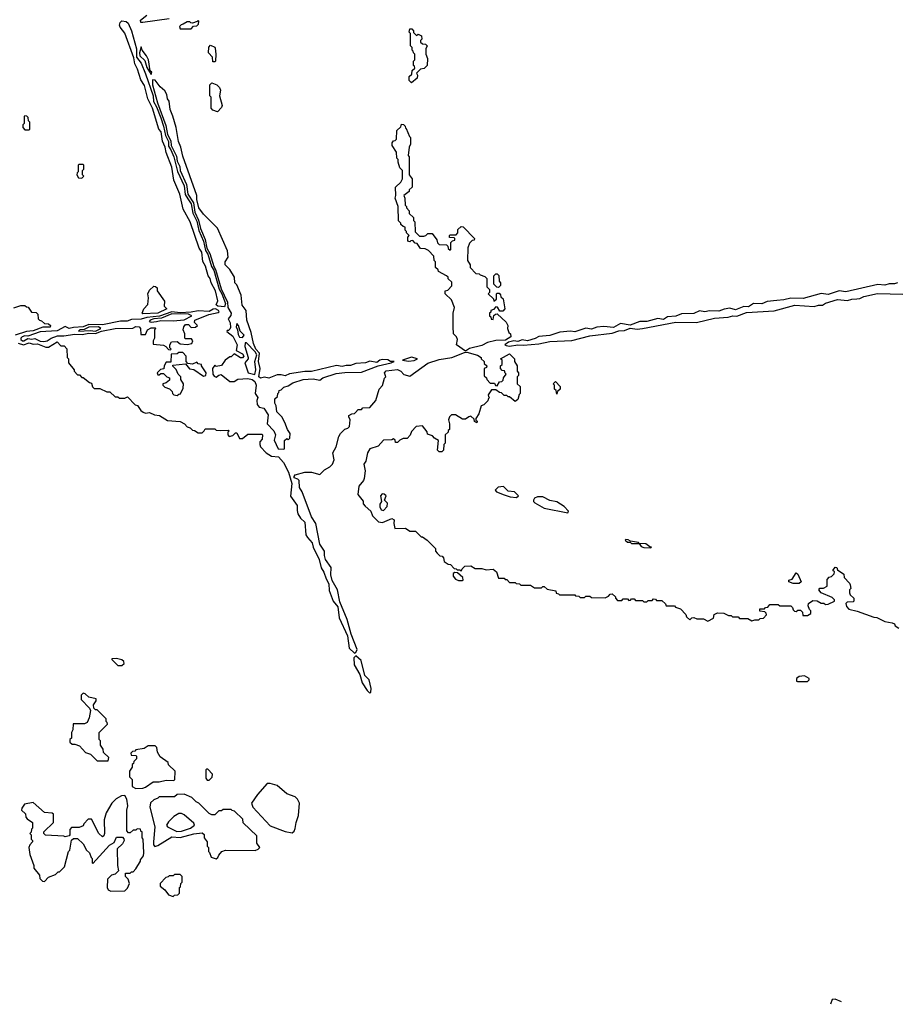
# Model space of a CAD drawing. Extents: x 2769579 to 2883812, y 684207 to 828660.
# Tile 63 of 256: x 2814147 to 2820470, y 685682 to 692795. Entities that reach past the tile are written whole.
import ezdxf

# ---------------------------------------------------------------- set-up
doc = ezdxf.new("R2010")
doc.units = 0

msp = doc.modelspace()

# ---------------------------------------------------------------- linework, layer by layer
at = {"layer": '0CON02XD'}
for points in [[(2815035, 692774), (2815022.5, 692775), (2815019.3, 692790.7), (2815065, 692827.5)], [(2815625, 690720), (2815577.5, 690725), (2815566.7, 690735), (2815577, 690763), (2815560, 690835), (2815530, 690895), (2815522.5, 690925), (2815507.5, 690945), (2815487.5, 691015), (2815468.3, 691048.3), (2815462.5, 691115), (2815443.8, 691143.8), (2815377.5, 691335), (2815327.5, 691425), (2815302.5, 691535), (2815260, 691635), (2815245, 691730), (2815203.8, 691835), (2815197.5, 691875), (2815177.7, 691917.7), (2815168, 691985), (2815152, 692005), (2815105.8, 692155.8), (2815072.7, 692222.7), (2815048.8, 692318.8), (2815020.9, 692360.9), (2814996.7, 692436.7), (2814977.5, 692475), (2814970.5, 692520.4), (2814905, 692697.5), (2814871.4, 692741.4), (2814868, 692755), (2814873.3, 692775), (2814883.6, 692786.4), (2814915, 692782.5), (2814929.1, 692769.1), (2814954.4, 692715), (2814990.5, 692585), (2814990, 692525), (2815025, 692480), (2815055.6, 692405), (2815111.5, 692245), (2815113.9, 692203.9), (2815135, 692166.2), (2815165, 692086.2), (2815186.2, 692025), (2815199.1, 691959.1), (2815221.1, 691915), (2815220.3, 691880.3), (2815238.5, 691855), (2815260, 691805), (2815287.3, 691697.3), (2815334.4, 691595), (2815341.1, 691531.1), (2815361.1, 691501.1), (2815385.5, 691465), (2815397.4, 691397.4), (2815425, 691338.8), (2815441.2, 691271.2), (2815475, 691196.2), (2815488.2, 691128.2), (2815505, 691101.2), (2815532.2, 691012.2), (2815548.8, 690985), (2815587.5, 690847.5), (2815607.1, 690815), (2815632.2, 690745), (2815625, 690720)], [(2815225, 692801.9), (2815035, 692774)], [(2815385, 692730), (2815401.7, 692748.3), (2815425, 692750), (2815438.3, 692761.7), (2815440, 692785), (2815435, 692790), (2815428.3, 692781.7), (2815395, 692770), (2815381.7, 692771.7), (2815375, 692780), (2815355, 692780), (2815328.3, 692761.7), (2815311.7, 692758.3), (2815300, 692745), (2815305, 692730), (2815385, 692730)], [(2816975, 692340), (2816960, 692355), (2816960, 692385), (2816978.3, 692401.7), (2816981.7, 692428.3), (2817000, 692445), (2816998.3, 692458.3), (2816990, 692465), (2816990, 692495), (2817000, 692505), (2817000, 692545), (2816990, 692555), (2816988.3, 692568.3), (2816980, 692575), (2816980, 692595), (2816970, 692605), (2816970, 692695), (2816960, 692705), (2816965, 692730), (2816978.3, 692728.3), (2816990, 692715), (2816991.7, 692701.7), (2817011.7, 692681.7), (2817025, 692690), (2817048.3, 692678.3), (2817050, 692655), (2817040, 692645), (2817041.7, 692631.7), (2817055, 692620), (2817078.3, 692618.3), (2817090, 692605), (2817080, 692585), (2817080, 692545), (2817092.5, 692515), (2817090, 692465), (2817068.3, 692441.7), (2817041.7, 692438.3), (2817011.7, 692408.3), (2817020, 692395), (2817018.3, 692371.7), (2816975, 692340)], [(2815555, 692490), (2815541.7, 692491.7), (2815540, 692525), (2815510, 692555), (2815513, 692597), (2815525, 692610), (2815555, 692597.5), (2815559.3, 692589.3), (2815562.5, 692545), (2815560, 692495), (2815555, 692490)], [(2815095, 692400), (2815100, 692415), (2815090, 692425), (2815077.5, 692505), (2815062.5, 692535), (2815030, 692575), (2815025, 692600), (2815012.5, 692555), (2815014.3, 692535), (2815049.5, 692499.6), (2815065, 692450), (2815095, 692400)], [(2816055, 689692.5), (2816060, 689695), (2816060, 689755), (2816075, 689770), (2816085, 689760), (2816098.3, 689771.7), (2816100, 689805), (2816080, 689835), (2816062.5, 689885), (2816040, 689925), (2816003, 689963), (2816000, 690005), (2815990, 690025), (2815990, 690055), (2816008.3, 690071.7), (2816010, 690095), (2816018.3, 690101.7), (2816020, 690115), (2816035, 690120), (2816055, 690140), (2816085, 690150), (2816118.3, 690171.7), (2816195, 690196.7), (2816265, 690200), (2816315, 690190), (2816335, 690207.5), (2816431.7, 690238.3), (2816495, 690246.2), (2816615, 690247.5), (2816735, 690293.3), (2816830, 690315), (2816850, 690325), (2816825, 690326.7), (2816805, 690337.5), (2816765, 690340.8), (2816746.7, 690335), (2816725, 690318), (2816675, 690328), (2816645, 690316.2), (2816575, 690311.4), (2816535, 690296.9), (2816505, 690297.1), (2816475, 690289.2), (2816434.1, 690295.9), (2816255, 690254.2), (2816205, 690252.5), (2816095, 690235.8), (2816065, 690222.5), (2816035, 690230), (2816005, 690229.2), (2815945, 690204.4), (2815915, 690211.9), (2815885, 690204.4), (2815874.5, 690214.5), (2815882.9, 690275), (2815871.9, 690325), (2815879.4, 690385), (2815853.1, 690415), (2815835.8, 690455), (2815819.2, 690535), (2815786.2, 690625), (2815781.2, 690695), (2815753.6, 690733.6), (2815746.7, 690805), (2815715, 690880), (2815700, 690895), (2815697.5, 690935), (2815665, 690990), (2815630, 691025), (2815630, 691045), (2815651.7, 691078.3), (2815647.5, 691125), (2815575, 691290), (2815475, 691390), (2815440.8, 691435), (2815426.2, 691495), (2815426.7, 691525), (2815325, 691810), (2815310, 691875), (2815293.8, 691915), (2815277.5, 692015), (2815251.7, 692098.3), (2815232.5, 692145), (2815227, 692207), (2815213, 692223), (2815210, 692255), (2815195, 692280), (2815160.7, 692310.7), (2815125, 692357.5), (2815105, 692360), (2815106.7, 692323.3), (2815142.5, 692195), (2815201.7, 692031.7), (2815215, 691966.7), (2815239.2, 691919.2), (2815241.5, 691885), (2815279.1, 691809.1), (2815285, 691773.3), (2815302.2, 691735), (2815305.7, 691705), (2815350.6, 691605), (2815361.1, 691535), (2815402.6, 691472.6), (2815412.1, 691405), (2815437.9, 691347.9), (2815453.2, 691286.8), (2815486.5, 691206.5), (2815498.9, 691145), (2815518.9, 691105), (2815549.2, 691010.8), (2815560.9, 690990.9), (2815601.8, 690851.8), (2815646.5, 690755), (2815650, 690715), (2815673.1, 690675), (2815671.1, 690658.9), (2815653.3, 690635), (2815666, 690605), (2815668.3, 690571.7), (2815665, 690560), (2815655, 690550), (2815645, 690550), (2815643, 690543), (2815685, 690507.5), (2815698.8, 690485), (2815716.1, 690446.1), (2815710, 690405), (2815755, 690380), (2815766, 690365), (2815755, 690352), (2815741.7, 690351.7), (2815695, 690380), (2815675, 690360), (2815665, 690360), (2815630, 690335), (2815605, 690297.5), (2815565, 690290), (2815555, 690300), (2815540, 690275), (2815542.5, 690235), (2815550.7, 690220.7), (2815565, 690212.5), (2815585, 690227.5), (2815601.7, 690231.7), (2815665, 690180), (2815695, 690180), (2815722.5, 690197.5), (2815795, 690202), (2815825, 690195.7), (2815845, 690180.8), (2815855.5, 690155), (2815846.2, 690095), (2815866, 690065), (2815860, 690045), (2815862.5, 690015), (2815876.2, 689996.2), (2815909.5, 689989.5), (2815941.2, 689941.2), (2815933.3, 689875), (2815983.1, 689825), (2815994.2, 689795), (2815983.8, 689756.2), (2816012.5, 689695), (2816055, 689692.5)], [(2815575, 692130), (2815541.7, 692141.7), (2815530, 692155), (2815530, 692235), (2815520, 692245), (2815520, 692325), (2815535, 692340), (2815570, 692325), (2815590, 692305), (2815597.5, 692285), (2815590, 692245), (2815610, 692175), (2815605, 692160), (2815575, 692130)], [(2814215, 692000), (2814220, 692005), (2814220, 692055), (2814210, 692065), (2814208.3, 692088.3), (2814198.3, 692098.3), (2814185, 692100), (2814180, 692095), (2814180, 692045), (2814170, 692035), (2814170, 692015), (2814185, 692000), (2814215, 692000)], [(2817365, 690400), (2817300, 690445), (2817307.5, 690485), (2817300, 690505), (2817280, 690525), (2817277.5, 690575), (2817277.5, 690675), (2817287.5, 690715), (2817265, 690770), (2817220, 690815), (2817220, 690835), (2817238.3, 690841.7), (2817268.3, 690871.7), (2817268.3, 690898.3), (2817241.7, 690921.7), (2817240, 690935), (2817230, 690945), (2817170, 690975), (2817168.3, 690988.3), (2817150, 691005), (2817150, 691045), (2817140, 691055), (2817137, 691087), (2817098.3, 691128.3), (2817075, 691140), (2817041.7, 691141.7), (2817018.3, 691178.3), (2817001.7, 691181.7), (2816985, 691200), (2816971.7, 691198.3), (2816965, 691190), (2816950, 691195), (2816950, 691225), (2816960, 691235), (2816940, 691255), (2816940, 691265), (2816930, 691275), (2816930, 691295), (2816915, 691300), (2816900, 691315), (2816900, 691325), (2816883, 691343), (2816880, 691445), (2816857.5, 691505), (2816862.5, 691525), (2816860, 691585), (2816898.3, 691621.7), (2816910, 691645), (2816910, 691705), (2816892.5, 691725), (2816880, 691765), (2816880, 691785), (2816870, 691795), (2816867, 691837), (2816837.5, 691885), (2816837.5, 691905), (2816845, 691920), (2816858.3, 691921.7), (2816868.3, 691931.7), (2816870, 691995), (2816898.3, 692021.7), (2816905, 692040), (2816918.3, 692038.3), (2816930, 692025), (2816931.7, 692011.7), (2816938.3, 692008.3), (2816961.7, 691951.7), (2816970, 691945), (2816970, 691895), (2816960, 691875), (2816952.5, 691815), (2816960, 691805), (2816960, 691675), (2816980, 691645), (2816980, 691585), (2816960, 691565), (2816960, 691555), (2816920, 691525), (2816927.5, 691505), (2816930, 691455), (2816940, 691445), (2816940, 691435), (2816960, 691415), (2816960, 691395), (2816990, 691365), (2816990, 691345), (2817000, 691335), (2817001.7, 691261.7), (2817035, 691230), (2817065, 691230), (2817080, 691235), (2817095, 691250), (2817125, 691250), (2817160, 691205), (2817163, 691183), (2817175, 691170), (2817228.3, 691168.3), (2817238.3, 691158.3), (2817241.7, 691141.7), (2817255, 691130), (2817260, 691135), (2817260, 691185), (2817271.7, 691198.3), (2817288.3, 691201.7), (2817290, 691215), (2817285, 691220), (2817251.7, 691221.7), (2817250, 691235), (2817255, 691240), (2817298.3, 691241.7), (2817310, 691255), (2817311.7, 691278.3), (2817335, 691300), (2817348.3, 691298.3), (2817430, 691215), (2817428.3, 691201.7), (2817415, 691200), (2817395, 691180), (2817383, 691147), (2817380, 691055), (2817400, 691025), (2817400, 691005), (2817441.7, 690961.7), (2817465, 690960), (2817471.7, 690951.7), (2817505, 690940), (2817520, 690925), (2817520, 690865), (2817540, 690845), (2817540, 690825), (2817530, 690815), (2817568.3, 690778.3), (2817571.7, 690761.7), (2817590, 690775), (2817590, 690815), (2817595, 690820), (2817608.3, 690818.3), (2817618.3, 690808.3), (2817621.7, 690791.7), (2817638.3, 690778.3), (2817650, 690705), (2817635, 690690), (2817615, 690690), (2817598.3, 690718.3), (2817585, 690720), (2817568.3, 690701.7), (2817550, 690695), (2817548.3, 690681.7), (2817540, 690675), (2817540, 690655), (2817548.3, 690648.3), (2817551.7, 690631.7), (2817565, 690630), (2817571.7, 690658.3), (2817581.7, 690668.3), (2817595, 690670), (2817659.3, 690609.3), (2817672.5, 690585), (2817670, 690565), (2817680, 690535), (2817690, 690525), (2817692.5, 690505), (2817655, 690479.2), (2817585, 690477.5), (2817525, 690462.5), (2817485, 690441.4), (2817395, 690420), (2817365, 690400)], [(2814595, 691650), (2814610, 691665), (2814600, 691675), (2814600, 691705), (2814610, 691715), (2814610, 691745), (2814605, 691750), (2814575, 691750), (2814570, 691745), (2814570, 691695), (2814561.7, 691688.3), (2814560, 691675), (2814571.7, 691651.7), (2814595, 691650)], [(2817605, 690860), (2817591.7, 690861.7), (2817570, 690885), (2817570, 690945), (2817585, 690960), (2817595, 690960), (2817607, 690947), (2817610, 690905), (2817620, 690895), (2817620, 690875), (2817605, 690860)], [(2815035, 690670), (2815030, 690675), (2815042.5, 690705), (2815071.7, 690738.3), (2815077.5, 690785), (2815072.5, 690815), (2815085, 690840), (2815115, 690870), (2815128.3, 690868.3), (2815138.3, 690858.3), (2815140, 690835), (2815191.7, 690761.7), (2815190, 690725), (2815210, 690705), (2815145, 690674.3), (2815035, 690670)], [(2820485, 690894.3), (2820464.4, 690885.6), (2820425, 690887.1), (2820395, 690877.1), (2820345, 690882.9), (2820111.7, 690828.3), (2820065, 690835.6), (2819985, 690808.6), (2819935, 690818), (2819805, 690780.6), (2819715, 690782.5), (2819665, 690770), (2819615, 690765.7), (2819545, 690758.1), (2819505, 690742.9), (2819445, 690744.3), (2819410, 690720), (2819375, 690724.2), (2819315, 690698.6), (2819275, 690710), (2819234, 690704), (2819195, 690688.1), (2819127.3, 690692.7), (2819095, 690684.2), (2819055, 690692.9), (2819015, 690672.5), (2818925, 690669.2), (2818885, 690652.5), (2818825, 690647.5), (2818795, 690630), (2818755, 690635.8), (2818675, 690613.8), (2818625, 690615.8), (2818555, 690588), (2818485, 690600.8), (2818435, 690570.8), (2818365, 690579.2), (2818315, 690574.2), (2818275, 690560), (2818235, 690565.8), (2818155, 690540.6), (2818125, 690544.3), (2818047.7, 690537.7), (2817975, 690514.2), (2817895, 690505.8), (2817868.3, 690491.7), (2817815, 690475.7), (2817775, 690482), (2817745, 690471.2), (2817714.4, 690475.6), (2817676.7, 690465), (2817650, 690445), (2817660.7, 690440.7), (2817685, 690436.7)], [(2817685, 690436.7), (2817745, 690446.7), (2817785, 690443.8), (2817895, 690453.3), (2817975, 690471.2), (2818133, 690477), (2818265, 690510), (2818425, 690530), (2818473.9, 690546.1), (2818515, 690550), (2818555, 690567.5), (2818605, 690560), (2818645, 690563.3), (2818885, 690608.8), (2819035, 690606.7), (2819165, 690638), (2819263, 690647), (2819296.4, 690656.4), (2819326.4, 690653.6), (2819395, 690680), (2819595, 690692.5), (2819745, 690732), (2819885, 690722.5), (2819915, 690732.5), (2819945, 690732.5), (2819965, 690747.5), (2820053.6, 690773.6), (2820125, 690767.5), (2820157, 690777), (2820191.7, 690778.3), (2820215, 690780), (2820243.6, 690796.4), (2820342.3, 690817.7), (2820525, 690812.5)], [(2814105, 690712.5), (2814155, 690730), (2814185, 690730), (2814195, 690720), (2814208.3, 690718.3), (2814233, 690683), (2814265, 690680), (2814278.3, 690668.3), (2814280, 690635), (2814290, 690625), (2814305, 690620), (2814325, 690600), (2814355, 690597.5), (2814370, 690585), (2814366.4, 690573.6), (2814315, 690573.3), (2814245, 690546.2), (2814195, 690542), (2814112.9, 690517.1)], [(2815235, 690410), (2815240, 690415), (2815230, 690425), (2815230, 690445), (2815243, 690467), (2815285, 690470), (2815305, 690452.5), (2815355, 690447.5), (2815390, 690455), (2815397.5, 690475), (2815388.3, 690488.3), (2815345, 690490), (2815340, 690495), (2815340, 690525), (2815327.5, 690555), (2815332.5, 690575), (2815345, 690592.5), (2815365, 690592.5), (2815385, 690572.5), (2815417, 690573), (2815430, 690585), (2815408.3, 690608.3), (2815412.5, 690625), (2815513.6, 690666.4), (2815580.7, 690679.3), (2815587.5, 690685), (2815583.3, 690695), (2815560, 690705), (2815545, 690704), (2815514.3, 690685.7), (2815435, 690691.8), (2815385, 690681.1), (2815305, 690676.1), (2815245, 690684.6), (2815155.9, 690654.1), (2815065, 690643.5), (2815025, 690631.1), (2814955, 690629.4), (2814923.3, 690616.7), (2814875, 690618.2), (2814745, 690590.9), (2814645, 690592.5), (2814605, 690575.5), (2814535, 690572.5), (2814505, 690563.1), (2814475, 690578.9), (2814418, 690548), (2814295, 690539.5), (2814205, 690508.8), (2814185, 690510.8), (2814165, 690504), (2814156, 690495), (2814156, 690485), (2814165.8, 690475.8), (2814176.7, 690475), (2814205, 690492), (2814235, 690486.9), (2814255, 690492.9), (2814295, 690472.9), (2814320.6, 690469.4), (2814346.1, 690473.9), (2814375, 690494.4), (2814418.7, 690511.3), (2814465, 690510), (2814545, 690523.1), (2814598.7, 690521.3), (2814645, 690530.9), (2814695, 690527.9), (2814736.7, 690545), (2814835, 690564.4), (2814963, 690567), (2814985, 690578.8), (2815010, 690575), (2815020, 690565), (2815021.7, 690521.7), (2815055, 690520), (2815070, 690555), (2815095, 690570), (2815125, 690570), (2815130, 690565), (2815120, 690555), (2815120, 690495), (2815110, 690475), (2815111.7, 690451.7), (2815185, 690442.5), (2815203, 690433), (2815221.7, 690411.7), (2815235, 690410)], [(2815095, 690610.8), (2815135, 690614.4), (2815165, 690622.9), (2815255, 690620), (2815335, 690626.5), (2815390, 690655), (2815365, 690667.1), (2815245, 690669.2), (2815171.1, 690638.9), (2815115, 690634.2), (2815090, 690625), (2815082.5, 690615), (2815095, 690610.8)], [(2814695, 690543.8), (2814733.3, 690565), (2814715, 690575.4), (2814645, 690572.9), (2814613.1, 690556.9), (2814580, 690555), (2814572.5, 690545), (2814655, 690548.9), (2814695, 690543.8)], [(2815755, 690500), (2815767, 690517), (2815740, 690545), (2815727.5, 690585), (2815715, 690600), (2815710, 690575), (2815720, 690555), (2815725, 690520), (2815735, 690502.5), (2815755, 690500)], [(2814135, 690458), (2814175, 690446), (2814215, 690460), (2814245, 690450), (2814275, 690452.5), (2814335, 690430), (2814355, 690430), (2814417, 690467), (2814445, 690440), (2814468.3, 690438.3), (2814488.3, 690418.3), (2814490, 690355), (2814500, 690345), (2814500, 690315), (2814540, 690265), (2814540, 690255), (2814565, 690230), (2814578.3, 690228.3), (2814595, 690210), (2814605, 690210), (2814650, 690175), (2814665, 690170), (2814673, 690143), (2814685, 690130), (2814725, 690130), (2814775, 690107.5), (2814797, 690107), (2814835, 690070), (2814855, 690070), (2814868.3, 690061.7), (2814905, 690060), (2814925, 690070), (2814981.7, 690011.7), (2814998.3, 690008.3), (2815020.7, 689970.7), (2815039.3, 689959.3), (2815055, 689952.5), (2815085, 689957.5), (2815120.7, 689940.7), (2815156.4, 689936.4), (2815215, 689900), (2815305, 689892.5), (2815336.4, 689876.4), (2815355, 689852.5), (2815377, 689847), (2815395, 689830), (2815408.3, 689828.3), (2815435, 689810), (2815465, 689810), (2815480, 689825), (2815485, 689840), (2815555, 689840), (2815565, 689830), (2815595, 689827.5), (2815655, 689830), (2815660, 689825), (2815650, 689815), (2815650, 689795), (2815660, 689785), (2815685, 689790), (2815705, 689810), (2815715, 689810), (2815735, 689770), (2815755, 689770), (2815795, 689800), (2815895, 689800), (2815900, 689795), (2815897.5, 689765), (2815880, 689745), (2815880, 689725), (2815885, 689710), (2815927, 689667), (2815965, 689642.5), (2816016.4, 689636.4), (2816052, 689595), (2816087.1, 689525), (2816113.1, 689445), (2816102.7, 689352.7), (2816151.2, 689285), (2816149.5, 689249.6), (2816155.8, 689225.8), (2816173.8, 689195), (2816205.6, 689165.6), (2816214.2, 689074.2), (2816224.2, 689054.2), (2816260, 689015), (2816266, 688985), (2816310, 688895), (2816323.3, 688835), (2816344.2, 688804.2), (2816360, 688755), (2816380, 688720), (2816381.7, 688671.7), (2816411.2, 688595), (2816444.2, 688554.2), (2816454.2, 688474.2), (2816514, 688345), (2816526.2, 688255), (2816565, 688217.5), (2816575, 688222.5), (2816582.9, 688245), (2816540, 688355), (2816511.7, 688461.7), (2816459.5, 688589.6), (2816442, 688675), (2816403, 688743), (2816393.8, 688783.8), (2816397, 688837), (2816355.7, 688895.7), (2816347.1, 688925), (2816347.5, 688955), (2816314.3, 689005), (2816284.2, 689155), (2816254.6, 689204.6), (2816186, 689385), (2816167.5, 689415), (2816165.8, 689465.8), (2816156.1, 689476.1), (2816130, 689485), (2816128, 689495), (2816135, 689506), (2816205, 689526.2), (2816255, 689526.7), (2816315, 689510), (2816347, 689543), (2816387.5, 689565), (2816406.4, 689583.6), (2816416.7, 689615), (2816407.5, 689665), (2816431.7, 689708.3), (2816452.5, 689785), (2816463.6, 689806.4), (2816493.6, 689836.4), (2816517, 689843), (2816527.5, 689855), (2816532.5, 689905), (2816522.5, 689925), (2816523.9, 689936.1), (2816545, 689947.5), (2816565, 689950), (2816571.7, 689958.3)], [(2815845, 690232.5), (2815851.2, 690265), (2815845.7, 690325), (2815860, 690375), (2815847.8, 690395), (2815785, 690460), (2815775, 690460), (2815772.5, 690435), (2815797.5, 690355), (2815795.8, 690344.2), (2815773.3, 690315), (2815797.5, 690245), (2815845, 690232.5)], [(2815285, 690080), (2815295, 690090), (2815308.3, 690091.7), (2815327, 690133), (2815330, 690165), (2815310, 690195), (2815310, 690215), (2815290, 690235), (2815277, 690267), (2815251.7, 690291.7), (2815251.7, 690298.3), (2815345, 690310), (2815372.5, 690272.5), (2815405, 690267.5), (2815475, 690220), (2815490, 690225), (2815492.5, 690245), (2815460, 690295), (2815460, 690305), (2815435, 690310), (2815425, 690320), (2815395, 690307.5), (2815361.7, 690311.7), (2815350, 690325), (2815350, 690365), (2815325, 690390), (2815295, 690390), (2815285, 690380), (2815241.7, 690378.3), (2815238.3, 690321.7), (2815205, 690320), (2815190, 690295), (2815188.3, 690271.7), (2815163, 690267), (2815140, 690245), (2815145, 690230), (2815155, 690230), (2815165, 690240), (2815185, 690240), (2815210, 690215), (2815228.3, 690208.3), (2815228.3, 690191.7), (2815205, 690172.5), (2815180, 690165), (2815180, 690155), (2815195, 690140), (2815228.3, 690128.3), (2815248.3, 690108.3), (2815250, 690095), (2815260, 690085), (2815285, 690080)], [(2816571.7, 689958.3), (2816591.7, 689978.3), (2816615, 689980), (2816625, 689990), (2816675, 689992.5), (2816717.5, 690045), (2816743, 690127), (2816767, 690153), (2816780, 690205), (2816790, 690215), (2816780, 690245), (2816792.3, 690257.7), (2816875, 690267.5), (2816900, 690255), (2816921.7, 690231.7), (2816965, 690220), (2817095, 690313.3), (2817175, 690341.2), (2817266.4, 690353.6), (2817358.3, 690391.7), (2817375, 690392.5), (2817451.7, 690371.7), (2817480, 690355), (2817480, 690345), (2817500, 690325), (2817501.7, 690311.7), (2817520, 690295), (2817518.3, 690281.7), (2817500, 690275), (2817501.7, 690221.7), (2817518.3, 690208.3), (2817520, 690195), (2817545, 690170), (2817575, 690170), (2817581.7, 690151.7), (2817595, 690150), (2817611.7, 690178.3), (2817628.3, 690181.7), (2817638.3, 690191.7), (2817641.7, 690208.3), (2817660, 690235), (2817651.7, 690241.7), (2817648.3, 690258.3), (2817631.7, 690261.7), (2817620, 690275), (2817620, 690295), (2817630, 690305), (2817630, 690335), (2817620, 690345), (2817685, 690380), (2817720, 690345), (2817720, 690325), (2817740, 690295), (2817740, 690255), (2817750, 690245), (2817750, 690225), (2817740, 690215), (2817740, 690165), (2817760, 690145), (2817760, 690095), (2817753, 690087), (2817745, 690050), (2817725, 690037.5), (2817685, 690070), (2817675, 690070), (2817665, 690080), (2817645, 690080), (2817625, 690100), (2817611.7, 690101.7), (2817585, 690120), (2817555, 690120), (2817530, 690085), (2817531.7, 690071.7), (2817540, 690065), (2817531.7, 690058.3), (2817528.3, 690041.7), (2817498.3, 690011.7), (2817480, 690005), (2817461.7, 689948.3), (2817440, 689915), (2817441.7, 689901.7), (2817450, 689895), (2817448.3, 689881.7), (2817431.7, 689891.7), (2817428.3, 689908.3), (2817405, 689930), (2817390, 689925), (2817365, 689910), (2817345, 689910), (2817295, 689940), (2817265, 689940), (2817250, 689925), (2817242.5, 689905), (2817250, 689875), (2817250, 689835), (2817241.7, 689828.3), (2817240, 689815), (2817220, 689795), (2817220, 689735), (2817210, 689725), (2817207.5, 689685), (2817195, 689672.5), (2817175, 689673.3), (2817163.3, 689685), (2817170, 689755), (2817141.7, 689771.7), (2817128.3, 689788.3), (2817091.7, 689801.7), (2817088.3, 689818.3), (2817055, 689860), (2817010, 689855), (2816975, 689820), (2816967, 689793), (2816945, 689770), (2816915, 689770), (2816891.7, 689758.3), (2816875, 689740), (2816861.7, 689741.7), (2816858.3, 689758.3), (2816845, 689767.5), (2816835, 689760), (2816773, 689757), (2816736.1, 689713.9), (2816676.4, 689693.6), (2816657.5, 689665), (2816647.5, 689605), (2816632.5, 689585), (2816641.2, 689535), (2816635, 689480), (2816630, 689465), (2816596.7, 689425), (2816587.5, 689365), (2816627, 689317), (2816628.3, 689298.3), (2816640.7, 689280.7), (2816682.5, 689245), (2816695, 689210), (2816737.5, 689167.5), (2816766.4, 689163.6), (2816835, 689192.5), (2816851.7, 689181.7), (2816847.5, 689155), (2816855, 689120), (2816931.7, 689121.7), (2816965, 689100), (2817005, 689100), (2817045, 689060), (2817055, 689060), (2817090, 689035), (2817150, 688975), (2817150, 688955), (2817161.7, 688941.7), (2817181.7, 688921.7), (2817198.3, 688918.3), (2817208.3, 688908.3), (2817211.7, 688881.7), (2817241.7, 688861.7), (2817258.3, 688858.3), (2817285, 688830), (2817298.3, 688828.3), (2817305, 688820), (2817325, 688820), (2817335, 688810), (2817341.7, 688828.3), (2817361.7, 688848.3), (2817405, 688850), (2817435, 688830), (2817485, 688830), (2817515, 688820), (2817566.4, 688826.4), (2817590, 688805), (2817605, 688760), (2817645, 688760), (2817651.7, 688751.7), (2817665, 688750), (2817685, 688730), (2817725, 688730), (2817733, 688723), (2817755, 688720), (2817765, 688710), (2817835, 688710), (2817865, 688690), (2817915, 688690), (2817925, 688700), (2817935, 688700), (2817955, 688680), (2818018.3, 688668.3), (2818021.7, 688651.7), (2818038.3, 688648.3), (2818045, 688640), (2818155, 688640), (2818161.7, 688631.7), (2818185, 688630), (2818195, 688620), (2818225, 688620), (2818235, 688630), (2818265, 688630), (2818275, 688620), (2818375, 688617.5), (2818399.3, 688630.7), (2818410, 688645), (2818425, 688647.5), (2818450, 688625), (2818450, 688615), (2818465, 688600), (2818495, 688600), (2818505, 688610), (2818535, 688610), (2818545, 688600), (2818558.3, 688601.7), (2818565, 688610), (2818585, 688610), (2818595, 688600), (2818645, 688600), (2818655, 688590), (2818675, 688590), (2818685, 688600), (2818715, 688600), (2818725, 688610), (2818738.3, 688608.3), (2818745, 688600), (2818785, 688600), (2818810, 688575), (2818815, 688560), (2818875, 688560), (2818881.7, 688551.7), (2818918.3, 688538.3), (2818958.3, 688498.3), (2818961.7, 688481.7), (2818985, 688460), (2819000, 688475), (2819015, 688476.7), (2819037, 688467), (2819086, 688466), (2819115, 688450), (2819158.3, 688471.7), (2819161.7, 688498.3), (2819185, 688510), (2819231.7, 688508.3), (2819265, 688490), (2819285, 688490), (2819295, 688480), (2819335, 688480), (2819345, 688470), (2819405, 688470), (2819435, 688452.5), (2819455, 688460), (2819485, 688460), (2819495, 688470), (2819518.3, 688471.7), (2819540, 688495), (2819538.3, 688508.3), (2819528.3, 688518.3), (2819491.7, 688521.7), (2819491.7, 688538.3), (2819525, 688540), (2819531.7, 688548.3), (2819548.3, 688551.7), (2819565, 688570), (2819625, 688570), (2819635, 688560), (2819715, 688560), (2819728.3, 688548.3), (2819731.7, 688531.7), (2819741.7, 688521.7), (2819755, 688520), (2819765, 688530), (2819785, 688530), (2819800, 688515), (2819801.7, 688491.7), (2819835, 688490), (2819860, 688505), (2819860, 688525), (2819850, 688535), (2819840.7, 688560.7), (2819843, 688577), (2819875, 688600), (2819905, 688597.5), (2819935, 688580), (2819955, 688580), (2819965, 688570), (2819985, 688572.5), (2820030, 688595), (2820030, 688605), (2820015, 688620), (2819933.9, 688653.9), (2819917.5, 688675), (2819925, 688687.5), (2819951.7, 688688.3), (2819978.3, 688701.7), (2819978.3, 688751.7), (2819991.7, 688768.3), (2820008.3, 688771.7), (2820028.3, 688791.7), (2820030, 688805), (2820020, 688815), (2820035, 688840), (2820048.3, 688838.3), (2820051.7, 688821.7), (2820098.3, 688788.3), (2820100, 688765), (2820140, 688725), (2820143, 688713), (2820150, 688685), (2820140, 688675), (2820140, 688655), (2820145, 688640), (2820170, 688615), (2820170, 688595), (2820165, 688590), (2820123, 688587), (2820111.7, 688578.3), (2820117.5, 688555), (2820135, 688537.5), (2820195, 688522.5), (2820315, 688477.5), (2820336.4, 688476.4), (2820395, 688447.5), (2820447, 688437), (2820465, 688430), (2820470, 688415), (2820495, 688400)], [(2816955, 690327.5), (2816995, 690333.3), (2817020, 690345), (2816975, 690356.2), (2816910, 690335), (2816955, 690327.5)], [(2818025, 690090), (2818020, 690115), (2818010, 690125), (2818010, 690155), (2818000, 690165), (2818015, 690180), (2818050, 690145), (2818050, 690125), (2818031.7, 690108.3), (2818025, 690090)], [(2817735, 689342.5), (2817750, 689355), (2817720, 689385), (2817675, 689390), (2817641.7, 689421.7), (2817603, 689417), (2817580, 689395), (2817590, 689385), (2817645, 689362.5), (2817688.3, 689348.3), (2817735, 689342.5)], [(2816775, 689250), (2816800.7, 689279.3), (2816803, 689303), (2816780, 689325), (2816792.5, 689355), (2816778.3, 689368.3), (2816765, 689370), (2816753.3, 689355), (2816760, 689315), (2816747.5, 689295), (2816746.7, 689275), (2816756.7, 689255), (2816775, 689250)], [(2818105, 689232.5), (2818110, 689245), (2818079.3, 689279.3), (2818025, 689312.5), (2817975, 689322.5), (2817925, 689347.5), (2817885, 689347.5), (2817865, 689337.5), (2817857.5, 689325), (2817857.5, 689315), (2817867.5, 689305), (2817935, 689266.7), (2818105, 689232.5)], [(2818705, 688980), (2818710, 688985), (2818697.5, 688987.5), (2818669.3, 689009.3), (2818620, 689010), (2818615, 689017.5), (2818558.3, 689028.3), (2818541.7, 689038.3), (2818525, 689040), (2818520, 689035), (2818535, 689020), (2818555, 689020), (2818565, 689010), (2818620, 689010), (2818635, 688990), (2818653, 688983), (2818705, 688980)], [(2817345, 688743.3), (2817350, 688745), (2817347.5, 688765), (2817308.3, 688798.3), (2817288.3, 688801.7), (2817277, 688793), (2817276.2, 688775), (2817295, 688753.8), (2817315, 688744), (2817345, 688743.3)], [(2819731.7, 688721.7), (2819700, 688735), (2819700, 688745), (2819725, 688752.5), (2819755, 688800), (2819765, 688790), (2819790, 688735), (2819775, 688722.5), (2819731.7, 688721.7)], [(2816675, 687930), (2816682.5, 687937.5), (2816685.8, 687964.2), (2816671.4, 688025), (2816638.3, 688058.3), (2816612, 688165), (2816575, 688200), (2816560, 688185), (2816563.3, 688135), (2816603.6, 688063.6), (2816618.8, 688005), (2816655, 687950), (2816675, 687930)], [(2814885, 688130), (2814900, 688145), (2814898.3, 688158.3), (2814885, 688170), (2814845, 688180), (2814811.7, 688178.3), (2814811.7, 688171.7), (2814855, 688130), (2814885, 688130)], [(2819763.6, 688013.6), (2819835, 688013.8), (2819847.5, 688025), (2819847.5, 688035), (2819815, 688053.8), (2819775, 688051.2), (2819756.7, 688035), (2819757.5, 688017.5), (2819763.6, 688013.6)], [(2814785, 687440), (2814790, 687465), (2814751.7, 687501.7), (2814750, 687525), (2814730, 687555), (2814730, 687585), (2814720, 687595), (2814720, 687645), (2814780, 687705), (2814778.3, 687718.3), (2814770, 687725), (2814770, 687745), (2814705, 687810), (2814695, 687810), (2814681.7, 687821.7), (2814680, 687845), (2814700, 687875), (2814698.3, 687888.3), (2814645, 687900), (2814620, 687925), (2814605, 687930), (2814590, 687915), (2814590, 687885), (2814651.7, 687821.7), (2814657.5, 687805), (2814649.3, 687750.7), (2814633, 687717), (2814615, 687707.5), (2814531.7, 687708.3), (2814530, 687665), (2814520, 687645), (2814520, 687605), (2814510, 687595), (2814510, 687575), (2814525, 687560), (2814545, 687560), (2814578.3, 687548.3), (2814621.7, 687501.7), (2814658.3, 687488.3), (2814705, 687440), (2814785, 687440)], [(2814985, 687240), (2815035, 687242.5), (2815055, 687250), (2815110.7, 687289.3), (2815155, 687290), (2815205, 687300), (2815255, 687297.5), (2815267, 687303), (2815270, 687365), (2815221.7, 687411.7), (2815218.3, 687428.3), (2815160.7, 687470.7), (2815143, 687503), (2815137, 687537), (2815125, 687550), (2815075, 687550), (2815045, 687530), (2814985, 687520), (2814978.3, 687511.7), (2814961.7, 687508.3), (2814950, 687495), (2814951.7, 687481.7), (2814985, 687480), (2814990, 687475), (2814990, 687455), (2814970, 687435), (2814968.3, 687421.7), (2814960, 687415), (2814960, 687395), (2814940, 687365), (2814940, 687325), (2814960, 687305), (2814960, 687255), (2814985, 687240)], [(2815515, 687300), (2815537, 687323), (2815540, 687345), (2815505, 687380), (2815495, 687380), (2815490, 687375), (2815490, 687315), (2815501.7, 687301.7), (2815515, 687300)], [(2816115, 686920), (2816128.3, 686931.7), (2816137, 686953), (2816142.5, 686995), (2816160, 687045), (2816167.5, 687135), (2816152.5, 687165), (2816135, 687180), (2816075, 687202.5), (2816005, 687262.5), (2815955, 687277.5), (2815933, 687277), (2815863.6, 687196.4), (2815820, 687135), (2815830, 687105), (2815955, 686970), (2816065, 686930), (2816115, 686920)], [(2814805, 686500), (2814905, 686502.5), (2814925, 686520), (2814940, 686555), (2814930, 686585), (2814910, 686605), (2814911.7, 686628.3), (2814945, 686630), (2814955, 686640), (2814965, 686640), (2814985, 686660), (2815020, 686715), (2815020, 686725), (2815040, 686755), (2815042.5, 686775), (2815037.5, 686875), (2815030, 686885), (2815030, 686925), (2815021.7, 686931.7), (2815018.3, 686948.3), (2814995, 686950), (2814985, 686940), (2814965, 686940), (2814945, 686920), (2814931.7, 686921.7), (2814920, 686935), (2814920, 687085), (2814927.5, 687115), (2814920, 687165), (2814905, 687190), (2814883, 687187), (2814843.6, 687166.4), (2814812.5, 687135), (2814770, 687065), (2814757.5, 687015), (2814760, 686915), (2814755, 686900), (2814745, 686892.5), (2814717.5, 686915), (2814665, 687020), (2814641.7, 687018.3), (2814610, 686985), (2814605, 686970), (2814575, 686960), (2814521.7, 686958.3), (2814510, 686945), (2814510, 686905), (2814505, 686900), (2814475, 686892.5), (2814465, 686897.5), (2814333, 686903), (2814320, 686915), (2814321.7, 686928.3), (2814390, 686995), (2814390, 687055), (2814381.7, 687061.7), (2814325, 687067.5), (2814245, 687140), (2814181.7, 687128.3), (2814161.7, 687098.3), (2814160, 687085), (2814188.3, 687058.3), (2814190, 687035), (2814201.7, 687021.7), (2814240, 686995), (2814240, 686955), (2814231.7, 686948.3), (2814230, 686925), (2814220, 686915), (2814230, 686905), (2814230, 686875), (2814240, 686865), (2814240, 686855), (2814220, 686835), (2814212.5, 686815), (2814220, 686765), (2814250, 686685), (2814250, 686665), (2814290, 686615), (2814291.7, 686591.7), (2814311.7, 686571.7), (2814325, 686570), (2814355, 686600), (2814405, 686620), (2814425, 686640), (2814435, 686640), (2814470, 686675), (2814500, 686785), (2814510, 686795), (2814521.7, 686868.3), (2814535, 686880), (2814565, 686880), (2814605, 686840), (2814630, 686795), (2814650, 686775), (2814661.7, 686741.7), (2814670, 686735), (2814670, 686705), (2814675, 686700), (2814795, 686832.5), (2814828.3, 686851.7), (2814845, 686890), (2814888.3, 686888.3), (2814898.3, 686878.3), (2814900, 686865), (2814888.3, 686841.7), (2814850, 686805), (2814852.5, 686685), (2814860, 686645), (2814837, 686623), (2814810, 686615), (2814780, 686585), (2814777.5, 686525), (2814785, 686510), (2814805, 686500)], [(2815565, 686732.5), (2815578.3, 686741.7), (2815585, 686760), (2815607.5, 686785), (2815633.6, 686796.4), (2815847.5, 686792.5), (2815868.3, 686801.7), (2815880, 686815), (2815860, 686845), (2815858.3, 686898.3), (2815761.7, 686991.7), (2815758.3, 687018.3), (2815698.3, 687078.3), (2815681.7, 687081.7), (2815675, 687090), (2815615, 687090), (2815605, 687080), (2815585, 687080), (2815555, 687050), (2815535, 687050), (2815515, 687060), (2815440, 687135), (2815420, 687145), (2815390, 687175), (2815335, 687200), (2815283, 687197), (2815265, 687180), (2815155, 687180), (2815145, 687170), (2815115, 687160), (2815091.7, 687138.3), (2815087.5, 687105), (2815123.3, 686965), (2815112.5, 686855), (2815113, 686833), (2815121.7, 686821.7), (2815145, 686830), (2815245, 686892.5), (2815305, 686886), (2815405, 686913.3), (2815465, 686920), (2815478.3, 686908.3), (2815480, 686885), (2815500, 686855), (2815500, 686825), (2815510, 686815), (2815510, 686785), (2815518.3, 686778.3), (2815530, 686745), (2815565, 686732.5)], [(2815281.2, 686931.2), (2815315, 686932), (2815380, 686955), (2815410, 686975), (2815405, 686990), (2815335, 687050), (2815315, 687060), (2815295, 687060), (2815260.7, 687039.3), (2815220.7, 686999.3), (2815207.5, 686975), (2815213.9, 686963.9), (2815281.2, 686931.2)], [(2815255, 686460), (2815265, 686470), (2815288.3, 686471.7), (2815300, 686485), (2815300, 686525), (2815308.3, 686531.7), (2815310, 686555), (2815320, 686565), (2815320, 686605), (2815305, 686620), (2815265, 686620), (2815255, 686610), (2815225, 686610), (2815218.3, 686601.7), (2815201.7, 686598.3), (2815160, 686555), (2815160, 686535), (2815195, 686510), (2815221.7, 686471.7), (2815255, 686460)], [(2820081.7, 685698.6), (2820035, 685718.8), (2820015, 685716.7), (2820002, 685681.8)]]:
    msp.add_lwpolyline(points, dxfattribs=at)

doc.saveas('drawing.dxf')
